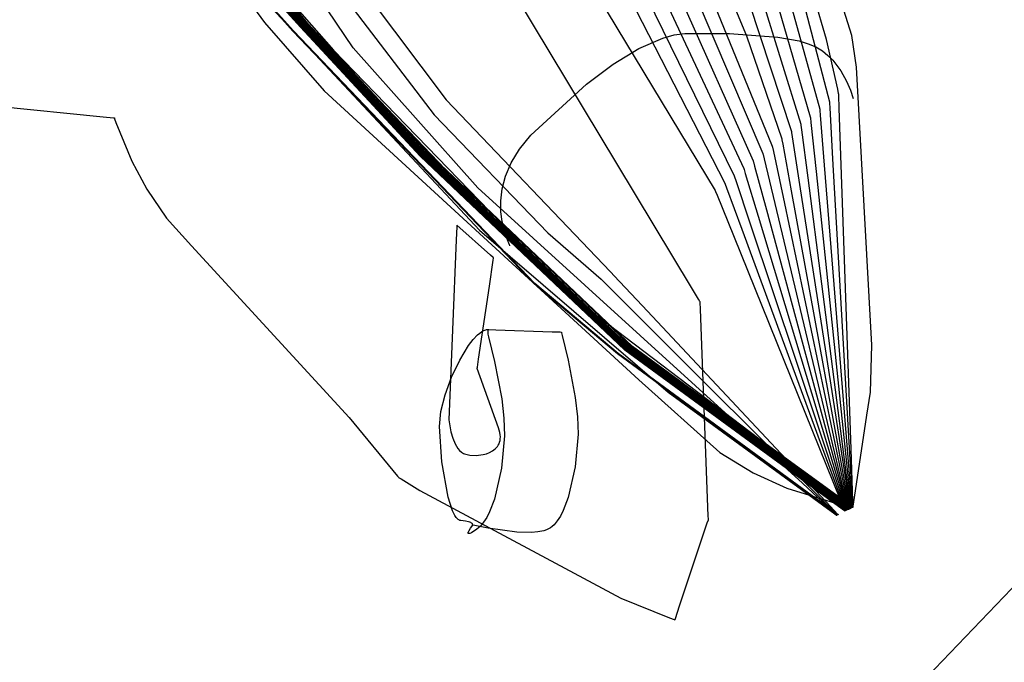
# Model space of a CAD drawing. Extents: x -3.57 to 3.57, y -2.08 to 2.06.
# Tile 193 of 219: x 1.85 to 1.98, y 0.56 to 0.65. Entities that reach past the tile are written whole.
import ezdxf

# ---------------------------------------------------------------- set-up
doc = ezdxf.new("R2010")
doc.units = 0

msp = doc.modelspace()

# ---------------------------------------------------------------- linework, layer by layer
at = {"layer": 'Layer 1', "color": 7, "linetype": 'CONTINUOUS'}
for p, q in [((1.290757, -0.150124), (2.155143, 0.751335)), ((1.930538, 0.633848), (1.862002, 0.74775)), ((1.891265, 0.717806), (1.944272, 0.630091)), ((1.936681, 0.680558), (1.948654, 0.651662)), ((1.959774, 0.651149), (1.95159, 0.679611)), ((1.935018, 0.678459), (1.952232, 0.636276)), ((1.933351, 0.676358), (1.950906, 0.635244)), ((1.893727, 0.65), (1.877112, 0.674785)), ((1.931688, 0.674255), (1.949579, 0.634213)), ((1.930022, 0.672154), (1.948252, 0.633181)), ((1.928357, 0.670055), (1.946925, 0.632154)), ((1.887365, 0.668587), (1.906708, 0.642738)), ((1.926691, 0.667953), (1.945598, 0.631122)), ((1.887428, 0.653405), (1.876103, 0.6673)), ((1.885612, 0.666173), (1.905042, 0.640637)), ((1.878462, 0.663957), (1.890995, 0.649666)), ((1.874923, 0.662486), (1.88136, 0.653539)), ((1.886374, 0.652881), (1.880125, 0.659832)), ((1.886463, 0.652924), (1.880216, 0.65987)), ((1.88655, 0.652967), (1.880305, 0.659908)), ((1.886638, 0.653011), (1.880393, 0.659947)), ((1.886727, 0.653054), (1.880484, 0.659985)), ((1.886813, 0.6531), (1.880573, 0.660027)), ((1.886901, 0.653143), (1.880661, 0.660065)), ((1.886991, 0.653188), (1.880753, 0.660103)), ((1.887077, 0.653231), (1.880841, 0.660141)), ((1.887164, 0.653275), (1.880929, 0.66018)), ((1.887252, 0.653318), (1.881017, 0.660218)), ((1.887341, 0.653361), (1.881109, 0.660256)), ((1.955459, 0.6606), (1.960193, 0.642461)), ((1.885321, 0.652353), (1.879055, 0.659366)), ((1.885412, 0.652397), (1.879147, 0.659404)), ((1.879334, 0.658856), (1.911394, 0.62454)), ((1.953987, 0.659114), (1.958866, 0.641429)), ((1.96332, 0.651721), (1.961133, 0.658807)), ((1.950488, 0.65778), (1.956213, 0.639366)), ((1.952515, 0.657628), (1.957539, 0.640398)), ((1.949006, 0.656253), (1.95489, 0.638335)), ((1.88136, 0.653539), (1.889713, 0.644015)), ((1.903115, 0.63489), (1.886374, 0.652881)), ((1.903204, 0.634933), (1.886463, 0.652924)), ((1.903291, 0.634977), (1.88655, 0.652967)), ((1.903381, 0.63502), (1.886638, 0.653011)), ((1.903467, 0.635063), (1.886727, 0.653054)), ((1.903554, 0.635109), (1.886813, 0.6531)), ((1.903643, 0.635152), (1.886901, 0.653143)), ((1.903731, 0.635197), (1.886991, 0.653188)), ((1.903818, 0.635241), (1.887077, 0.653231)), ((1.903905, 0.635284), (1.887164, 0.653275)), ((1.920948, 0.618053), (1.887252, 0.653318)), ((1.90408, 0.635372), (1.887341, 0.653361)), ((1.904169, 0.635415), (1.887428, 0.653405)), ((1.919019, 0.617089), (1.885321, 0.652353)), ((1.919106, 0.617132), (1.885412, 0.652397)), ((1.933629, 0.649912), (1.936976, 0.651368)), ((1.936976, 0.651368), (1.938543, 0.651799)), ((1.938543, 0.651799), (1.94003, 0.652017)), ((1.94003, 0.652017), (1.946283, 0.651989)), ((1.946283, 0.651989), (1.953015, 0.65151)), ((1.948654, 0.651662), (1.953559, 0.637303)), ((1.953015, 0.65151), (1.95597, 0.650961)), ((1.963993, 0.647298), (1.96332, 0.651721)), ((1.911142, 0.630462), (1.893727, 0.65)), ((1.930049, 0.647739), (1.933629, 0.649912)), ((1.95597, 0.650961), (1.957239, 0.650583)), ((1.957239, 0.650583), (1.958329, 0.650126)), ((1.958329, 0.650126), (1.959217, 0.649582)), ((1.961358, 0.644259), (1.959774, 0.651149)), ((1.890995, 0.649666), (1.924433, 0.615151)), ((1.959217, 0.649582), (1.959984, 0.648955)), ((1.959984, 0.648955), (1.960664, 0.648265)), ((1.926296, 0.644941), (1.930049, 0.647739)), ((1.960664, 0.648265), (1.961778, 0.64679)), ((1.966101, 0.608512), (1.963993, 0.647298)), ((1.961778, 0.64679), (1.962591, 0.645339)), ((1.918532, 0.637832), (1.926296, 0.644941)), ((1.962591, 0.645339), (1.963131, 0.64409)), ((1.820253, 0.644251), (1.858866, 0.640388)), ((1.889713, 0.644015), (1.933616, 0.603668)), ((1.96149, 0.643632), (1.961358, 0.644259)), ((1.961516, 0.643504), (1.96149, 0.643632)), ((1.961519, 0.643492), (1.961516, 0.643504)), ((1.961519, 0.643489), (1.961519, 0.643492)), ((1.96152, 0.643488), (1.961519, 0.643489)), ((1.96152, 0.64348), (1.96152, 0.643488)), ((1.96152, 0.643488), (1.96152, 0.643488)), ((1.96152, 0.643488), (1.96152, 0.643488)), ((1.96152, 0.643488), (1.96152, 0.643488)), ((1.96152, 0.643488), (1.96152, 0.643488)), ((1.96152, 0.643488), (1.96152, 0.643488)), ((1.96152, 0.643488), (1.96152, 0.643488)), ((1.96152, 0.643488), (1.96152, 0.643488)), ((1.961524, 0.643362), (1.96152, 0.64348)), ((1.961586, 0.641578), (1.961524, 0.643362)), ((1.963131, 0.64409), (1.963516, 0.642921)), ((1.906708, 0.642738), (1.929677, 0.618752)), ((1.960193, 0.642461), (1.960193, 0.642461)), ((1.960193, 0.642461), (1.960193, 0.642461)), ((1.960193, 0.642461), (1.960193, 0.642461)), ((1.960193, 0.642461), (1.960193, 0.64246)), ((1.960193, 0.64246), (1.960193, 0.64246)), ((1.960193, 0.64246), (1.960193, 0.642456)), ((1.960193, 0.642456), (1.960194, 0.642443)), ((1.960194, 0.642443), (1.960202, 0.642304)), ((1.960202, 0.642304), (1.96024, 0.641632)), ((1.858866, 0.640388), (1.860314, 0.640243)), ((1.905042, 0.640637), (1.92093, 0.624199)), ((1.957539, 0.640398), (1.957539, 0.640398)), ((1.957539, 0.640398), (1.957539, 0.640398)), ((1.957539, 0.640398), (1.957539, 0.640398)), ((1.957539, 0.640398), (1.957539, 0.640397)), ((1.957539, 0.640397), (1.957539, 0.640397)), ((1.957539, 0.640397), (1.95754, 0.640393)), ((1.95754, 0.640393), (1.957541, 0.640381)), ((1.957541, 0.640381), (1.957555, 0.640247)), ((1.958866, 0.641429), (1.958866, 0.641429)), ((1.958866, 0.641429), (1.958866, 0.641429)), ((1.958866, 0.641429), (1.958866, 0.641429)), ((1.958866, 0.641429), (1.958866, 0.641429)), ((1.958866, 0.641429), (1.958866, 0.641428)), ((1.958866, 0.641428), (1.958866, 0.641425)), ((1.958866, 0.641425), (1.958868, 0.641412)), ((1.958868, 0.641412), (1.958878, 0.641276)), ((1.958878, 0.641276), (1.958932, 0.640615)), ((1.958932, 0.640615), (1.959494, 0.633633)), ((1.96024, 0.641632), (1.960647, 0.634526)), ((1.963236, 0.593978), (1.961586, 0.641578)), ((1.860314, 0.640243), (1.860411, 0.640233)), ((1.860411, 0.640233), (1.860417, 0.640232)), ((1.860417, 0.640232), (1.860417, 0.640232)), ((1.860417, 0.640232), (1.860417, 0.640232)), ((1.860417, 0.640232), (1.860417, 0.640232)), ((1.860417, 0.640232), (1.860417, 0.640232)), ((1.860417, 0.640232), (1.860417, 0.640232)), ((1.860417, 0.640232), (1.860417, 0.640232)), ((1.860417, 0.640232), (1.860417, 0.640232)), ((1.860417, 0.640232), (1.860418, 0.640231)), ((1.860418, 0.640231), (1.860418, 0.640229)), ((1.860418, 0.640229), (1.860422, 0.640218)), ((1.860422, 0.640218), (1.860457, 0.640105)), ((1.860457, 0.640105), (1.860636, 0.639562)), ((1.860636, 0.639562), (1.862868, 0.634173)), ((1.956213, 0.639366), (1.956213, 0.639366)), ((1.956213, 0.639366), (1.956213, 0.639366)), ((1.956213, 0.639366), (1.956213, 0.639366)), ((1.956213, 0.639366), (1.956213, 0.639366)), ((1.956213, 0.639366), (1.956213, 0.639365)), ((1.956213, 0.639365), (1.956213, 0.639362)), ((1.956213, 0.639362), (1.956215, 0.63935)), ((1.956215, 0.63935), (1.956232, 0.639218)), ((1.956232, 0.639218), (1.956314, 0.638581)), ((1.957555, 0.640247), (1.957623, 0.639598)), ((1.957623, 0.639598), (1.95834, 0.63274)), ((1.916941, 0.635879), (1.918532, 0.637832)), ((1.95489, 0.638335), (1.95489, 0.638335)), ((1.95489, 0.638335), (1.95489, 0.638335)), ((1.95489, 0.638335), (1.95489, 0.638335)), ((1.95489, 0.638335), (1.95489, 0.638334)), ((1.95489, 0.638334), (1.95489, 0.638334)), ((1.95489, 0.638334), (1.95489, 0.638331)), ((1.95489, 0.638331), (1.954892, 0.638318)), ((1.954892, 0.638318), (1.954912, 0.638189)), ((1.954912, 0.638189), (1.95501, 0.637564)), ((1.95501, 0.637564), (1.956038, 0.630953)), ((1.956314, 0.638581), (1.957187, 0.631846)), ((1.952232, 0.636276), (1.952232, 0.636276)), ((1.952232, 0.636276), (1.952232, 0.636276)), ((1.952232, 0.636276), (1.952232, 0.636276)), ((1.952232, 0.636276), (1.952232, 0.636275)), ((1.952232, 0.636275), (1.952232, 0.636275)), ((1.952232, 0.636275), (1.952233, 0.636272)), ((1.952233, 0.636272), (1.952236, 0.63626)), ((1.952236, 0.63626), (1.952262, 0.636136)), ((1.953559, 0.637303), (1.953559, 0.637303)), ((1.953559, 0.637303), (1.953559, 0.637303)), ((1.953559, 0.637303), (1.953559, 0.637303)), ((1.953559, 0.637303), (1.953559, 0.637303)), ((1.953559, 0.637303), (1.953559, 0.637302)), ((1.953559, 0.637302), (1.95356, 0.637299)), ((1.95356, 0.637299), (1.953562, 0.637287)), ((1.953562, 0.637287), (1.953585, 0.637161)), ((1.953585, 0.637161), (1.953697, 0.636547)), ((1.953697, 0.636547), (1.954881, 0.630061)), ((1.931674, 0.607811), (1.903115, 0.63489)), ((1.931762, 0.607855), (1.903204, 0.634933)), ((1.931849, 0.607901), (1.903291, 0.634977)), ((1.931938, 0.607944), (1.903381, 0.63502)), ((1.932022, 0.607988), (1.903467, 0.635063)), ((1.932112, 0.608031), (1.903554, 0.635109)), ((1.932203, 0.608074), (1.903643, 0.635152)), ((1.932287, 0.608117), (1.903731, 0.635197)), ((1.932376, 0.608165), (1.903818, 0.635241)), ((1.932463, 0.608205), (1.903905, 0.635284)), ((1.932637, 0.608295), (1.90408, 0.635372)), ((1.932727, 0.608335), (1.904169, 0.635415)), ((1.915783, 0.633959), (1.916941, 0.635879)), ((1.950906, 0.635244), (1.950906, 0.635244)), ((1.950906, 0.635244), (1.950906, 0.635244)), ((1.950906, 0.635244), (1.950906, 0.635244)), ((1.950906, 0.635244), (1.950906, 0.635244)), ((1.950906, 0.635244), (1.950906, 0.635243)), ((1.950906, 0.635243), (1.950906, 0.63524)), ((1.950906, 0.63524), (1.950909, 0.635229)), ((1.950909, 0.635229), (1.950938, 0.635107)), ((1.950938, 0.635107), (1.95108, 0.634516)), ((1.952262, 0.636136), (1.952389, 0.635533)), ((1.952389, 0.635533), (1.953728, 0.629171)), ((1.862868, 0.634173), (1.864947, 0.630302)), ((1.915001, 0.632099), (1.915783, 0.633959)), ((1.940942, 0.616557), (1.930538, 0.633848)), ((1.949579, 0.634213), (1.949579, 0.634213)), ((1.949579, 0.634213), (1.949579, 0.634213)), ((1.949579, 0.634213), (1.949579, 0.634213)), ((1.949579, 0.634213), (1.949579, 0.634212)), ((1.949579, 0.634212), (1.949579, 0.634212)), ((1.949579, 0.634212), (1.94958, 0.634209)), ((1.94958, 0.634209), (1.949583, 0.634198)), ((1.949583, 0.634198), (1.949615, 0.634078)), ((1.949615, 0.634078), (1.949771, 0.633499)), ((1.949771, 0.633499), (1.951422, 0.627385)), ((1.95108, 0.634516), (1.952575, 0.628278)), ((1.959494, 0.633633), (1.963194, 0.587663)), ((1.960647, 0.634526), (1.963322, 0.58774)), ((1.914541, 0.630325), (1.915001, 0.632099)), ((1.946925, 0.632154), (1.946925, 0.632154)), ((1.946925, 0.632154), (1.946925, 0.632154)), ((1.946925, 0.632154), (1.946925, 0.632153)), ((1.946925, 0.632153), (1.946925, 0.632153)), ((1.946925, 0.632153), (1.946925, 0.632153)), ((1.946925, 0.632153), (1.946926, 0.63215)), ((1.946926, 0.63215), (1.94693, 0.632139)), ((1.94693, 0.632139), (1.946968, 0.632025)), ((1.948252, 0.633181), (1.948252, 0.633181)), ((1.948252, 0.633181), (1.948252, 0.633181)), ((1.948252, 0.633181), (1.948252, 0.633181)), ((1.948252, 0.633181), (1.948252, 0.633181)), ((1.948252, 0.633181), (1.948252, 0.63318)), ((1.948252, 0.63318), (1.948253, 0.633177)), ((1.948253, 0.633177), (1.948256, 0.633166)), ((1.948256, 0.633166), (1.948292, 0.633049)), ((1.948292, 0.633049), (1.948463, 0.632482)), ((1.948463, 0.632482), (1.950269, 0.626492)), ((1.95834, 0.63274), (1.963062, 0.587587)), ((1.945598, 0.631122), (1.945598, 0.631122)), ((1.945598, 0.631122), (1.945598, 0.631122)), ((1.945598, 0.631122), (1.945598, 0.631122)), ((1.945598, 0.631122), (1.945598, 0.631122)), ((1.945598, 0.631122), (1.945599, 0.631121)), ((1.945599, 0.631121), (1.9456, 0.631119)), ((1.9456, 0.631119), (1.945604, 0.631108)), ((1.945604, 0.631108), (1.945645, 0.630996)), ((1.945645, 0.630996), (1.945845, 0.630452)), ((1.946968, 0.632025), (1.947154, 0.631469)), ((1.947154, 0.631469), (1.949116, 0.625602)), ((1.956038, 0.630953), (1.962807, 0.587431)), ((1.957187, 0.631846), (1.962935, 0.587507)), ((1.864947, 0.630302), (1.867711, 0.626221)), ((1.95644, 0.589243), (1.911142, 0.630462)), ((1.914345, 0.628664), (1.914541, 0.630325)), ((1.944272, 0.630091), (1.944272, 0.630091)), ((1.944272, 0.630091), (1.944272, 0.630091)), ((1.944272, 0.630091), (1.944272, 0.630091)), ((1.944272, 0.630091), (1.944272, 0.63009)), ((1.944272, 0.63009), (1.944272, 0.63009)), ((1.944272, 0.63009), (1.944273, 0.630087)), ((1.944273, 0.630087), (1.944277, 0.630077)), ((1.944277, 0.630077), (1.944322, 0.629967)), ((1.944322, 0.629967), (1.944537, 0.629435)), ((1.944537, 0.629435), (1.946809, 0.623816)), ((1.945845, 0.630452), (1.947963, 0.624709)), ((1.954881, 0.630061), (1.962675, 0.587355)), ((1.914356, 0.627141), (1.914345, 0.628664)), ((1.952575, 0.628278), (1.96242, 0.587203)), ((1.953728, 0.629171), (1.962548, 0.587279)), ((1.914519, 0.625783), (1.914356, 0.627141)), ((1.951422, 0.627385), (1.962292, 0.587127)), ((1.867711, 0.626221), (1.871188, 0.622361)), ((1.908211, 0.625206), (1.908203, 0.625039)), ((1.908212, 0.62524), (1.908211, 0.625206)), ((1.908213, 0.625243), (1.908212, 0.62524)), ((1.908213, 0.625244), (1.908213, 0.625244)), ((1.908213, 0.625244), (1.908213, 0.625244)), ((1.908213, 0.625244), (1.908213, 0.625244)), ((1.908213, 0.625244), (1.908213, 0.625244)), ((1.908213, 0.625244), (1.908213, 0.625244)), ((1.908213, 0.625244), (1.908213, 0.625243)), ((1.912902, 0.621077), (1.908213, 0.625244)), ((1.915072, 0.623669), (1.914519, 0.625783)), ((1.949116, 0.625602), (1.962033, 0.586971)), ((1.950269, 0.626492), (1.962161, 0.587051)), ((1.908203, 0.625039), (1.908118, 0.623211)), ((1.911394, 0.62454), (1.937697, 0.601962)), ((1.92093, 0.624199), (1.92835, 0.61772)), ((1.946809, 0.623816), (1.961774, 0.586819)), ((1.947963, 0.624709), (1.961905, 0.586895)), ((1.908118, 0.623211), (1.907117, 0.598089)), ((1.915553, 0.622531), (1.915072, 0.623669)), ((1.915609, 0.622424), (1.915553, 0.622531)), ((1.871188, 0.622361), (1.893175, 0.598424)), ((1.913293, 0.620729), (1.912902, 0.621077)), ((1.915623, 0.622399), (1.915609, 0.622424)), ((1.915626, 0.622394), (1.915623, 0.622399)), ((1.915626, 0.622394), (1.915626, 0.622394)), ((1.915626, 0.622394), (1.915626, 0.622394)), ((1.915626, 0.622394), (1.915626, 0.622394)), ((1.915626, 0.622394), (1.915626, 0.622394)), ((1.915626, 0.622394), (1.915626, 0.622394)), ((1.915626, 0.622394), (1.915626, 0.622394)), ((1.915626, 0.622394), (1.915626, 0.622394)), ((1.912756, 0.616724), (1.913295, 0.620362)), ((1.913332, 0.620695), (1.913293, 0.620729)), ((1.913295, 0.620362), (1.913338, 0.620657)), ((1.91334, 0.620687), (1.913332, 0.620695)), ((1.913338, 0.620657), (1.913342, 0.620681)), ((1.913342, 0.620685), (1.91334, 0.620687)), ((1.913342, 0.620681), (1.913343, 0.620685)), ((1.913343, 0.620685), (1.913342, 0.620685)), ((1.913342, 0.620685), (1.913342, 0.620685)), ((1.913343, 0.620685), (1.913343, 0.620685)), ((1.913343, 0.620685), (1.913343, 0.620685)), ((1.913343, 0.620685), (1.913343, 0.620685)), ((1.913343, 0.620685), (1.913343, 0.620685)), ((1.913343, 0.620685), (1.913343, 0.620685)), ((1.913343, 0.620685), (1.913343, 0.620685)), ((1.913343, 0.620685), (1.913343, 0.620685)), ((1.913343, 0.620685), (1.913343, 0.620685)), ((1.913343, 0.620685), (1.913343, 0.620685)), ((1.929677, 0.618752), (1.929677, 0.618752)), ((1.929677, 0.618752), (1.929677, 0.618752)), ((1.929677, 0.618752), (1.929677, 0.618752)), ((1.929677, 0.618752), (1.929677, 0.618752)), ((1.929677, 0.618752), (1.929678, 0.618751)), ((1.929678, 0.618751), (1.92968, 0.618749)), ((1.92968, 0.618749), (1.929687, 0.618742)), ((1.929687, 0.618742), (1.929765, 0.618658)), ((1.929765, 0.618658), (1.930142, 0.618256)), ((1.93062, 0.607284), (1.919019, 0.617089)), ((1.930707, 0.607327), (1.919106, 0.617132)), ((1.93255, 0.608248), (1.920948, 0.618053)), ((1.92835, 0.61772), (1.92835, 0.61772)), ((1.92835, 0.61772), (1.92835, 0.61772)), ((1.92835, 0.61772), (1.92835, 0.61772)), ((1.92835, 0.61772), (1.928351, 0.61772)), ((1.928351, 0.61772), (1.928351, 0.61772)), ((1.928351, 0.61772), (1.928353, 0.617718)), ((1.928353, 0.617718), (1.928361, 0.61771)), ((1.928361, 0.61771), (1.928441, 0.61763)), ((1.928441, 0.61763), (1.928833, 0.617238)), ((1.928833, 0.617238), (1.932973, 0.613107)), ((1.930142, 0.618256), (1.934126, 0.614)), ((1.911251, 0.606562), (1.912756, 0.616724)), ((1.941926, 0.614921), (1.940942, 0.616557)), ((1.924433, 0.615151), (1.950374, 0.595487)), ((1.942128, 0.614585), (1.941926, 0.614921)), ((1.942147, 0.614553), (1.942128, 0.614585)), ((1.942152, 0.614546), (1.942147, 0.614553)), ((1.942153, 0.614544), (1.942152, 0.614546)), ((1.942153, 0.614543), (1.942153, 0.614544)), ((1.942154, 0.614543), (1.942153, 0.614543)), ((1.942154, 0.614539), (1.942154, 0.614543)), ((1.942154, 0.614543), (1.942154, 0.614543)), ((1.942154, 0.614543), (1.942154, 0.614543)), ((1.942154, 0.614543), (1.942154, 0.614543)), ((1.942154, 0.614543), (1.942154, 0.614543)), ((1.942156, 0.614476), (1.942154, 0.614539)), ((1.942192, 0.613535), (1.942156, 0.614476)), ((1.932973, 0.613107), (1.960229, 0.585903)), ((1.934126, 0.614), (1.960361, 0.585979)), ((1.943156, 0.588438), (1.942192, 0.613535)), ((1.911101, 0.609943), (1.9114, 0.610204)), ((1.9114, 0.610204), (1.911691, 0.610414)), ((1.911691, 0.610414), (1.911972, 0.61057)), ((1.911972, 0.61057), (1.912108, 0.610627)), ((1.912108, 0.610627), (1.912241, 0.610668)), ((1.912241, 0.610668), (1.91237, 0.610695)), ((1.91237, 0.610695), (1.91246, 0.610704)), ((1.91246, 0.610704), (1.912547, 0.610705)), ((1.912547, 0.610705), (1.912547, 0.610705)), ((1.912547, 0.610705), (1.912547, 0.610705)), ((1.912547, 0.610705), (1.912547, 0.610705)), ((1.912547, 0.610705), (1.912547, 0.610705)), ((1.912547, 0.610705), (1.912547, 0.610705)), ((1.912547, 0.610705), (1.912548, 0.610705)), ((1.912548, 0.610705), (1.91255, 0.610705)), ((1.91255, 0.610705), (1.912569, 0.610704)), ((1.912569, 0.610704), (1.912663, 0.610701)), ((1.912663, 0.610701), (1.913674, 0.610665)), ((1.913674, 0.610665), (1.921527, 0.610391)), ((1.921527, 0.610391), (1.922629, 0.610353)), ((1.922629, 0.610353), (1.922802, 0.610346)), ((1.922802, 0.610346), (1.922803, 0.610346)), ((1.922803, 0.610346), (1.922803, 0.610346)), ((1.922803, 0.610346), (1.922803, 0.610346)), ((1.922803, 0.610346), (1.922803, 0.610346)), ((1.922803, 0.610346), (1.922803, 0.610346)), ((1.922803, 0.610346), (1.922803, 0.610346)), ((1.922803, 0.610346), (1.922803, 0.610346)), ((1.922803, 0.610346), (1.922803, 0.610346)), ((1.922803, 0.610346), (1.922803, 0.610346)), ((1.922803, 0.610346), (1.922803, 0.610346)), ((1.922803, 0.610346), (1.922803, 0.610346)), ((1.922803, 0.610346), (1.922804, 0.610344)), ((1.922804, 0.610344), (1.922809, 0.610327)), ((1.922809, 0.610327), (1.922832, 0.610241)), ((1.922832, 0.610241), (1.922927, 0.60988)), ((1.909855, 0.608455), (1.910485, 0.609281)), ((1.910485, 0.609281), (1.911101, 0.609943)), ((1.922927, 0.60988), (1.923757, 0.606437)), ((1.908611, 0.606423), (1.909855, 0.608455)), ((1.957777, 0.587501), (1.930707, 0.607327)), ((1.958738, 0.587982), (1.931674, 0.607811)), ((1.958829, 0.588025), (1.931762, 0.607855)), ((1.958915, 0.588069), (1.931849, 0.607901)), ((1.959002, 0.588116), (1.931938, 0.607944)), ((1.959092, 0.588159), (1.932022, 0.607988)), ((1.959179, 0.588202), (1.932112, 0.608031)), ((1.959266, 0.588245), (1.932203, 0.608074)), ((1.959353, 0.588289), (1.932287, 0.608117)), ((1.959443, 0.588333), (1.932376, 0.608165)), ((1.959529, 0.588376), (1.932463, 0.608205)), ((1.959616, 0.588422), (1.93255, 0.608248)), ((1.959706, 0.588466), (1.932637, 0.608295)), ((1.959793, 0.588509), (1.932727, 0.608335)), ((1.965953, 0.601949), (1.966101, 0.608512)), ((1.907478, 0.604065), (1.908611, 0.606423)), ((1.911082, 0.60542), (1.911251, 0.606562)), ((1.923757, 0.606437), (1.924747, 0.601212)), ((1.957687, 0.587458), (1.93062, 0.607284)), ((1.911063, 0.605294), (1.911067, 0.605315)), ((1.911063, 0.605292), (1.911063, 0.605294)), ((1.911063, 0.605291), (1.911063, 0.605292)), ((1.911063, 0.605292), (1.911063, 0.605292)), ((1.911064, 0.605289), (1.911063, 0.605291)), ((1.911063, 0.605291), (1.911063, 0.605291)), ((1.911063, 0.605291), (1.911063, 0.605291)), ((1.911063, 0.605291), (1.911063, 0.605291)), ((1.911063, 0.605291), (1.911063, 0.605291)), ((1.911063, 0.605291), (1.911063, 0.605291)), ((1.911063, 0.605291), (1.911063, 0.605291)), ((1.911063, 0.605291), (1.911063, 0.605291)), ((1.911063, 0.605291), (1.911063, 0.605291)), ((1.911063, 0.605291), (1.911063, 0.605291)), ((1.911063, 0.605291), (1.911063, 0.605291)), ((1.91107, 0.605268), (1.911064, 0.605289)), ((1.911067, 0.605315), (1.911082, 0.60542)), ((1.914042, 0.596985), (1.91107, 0.605268)), ((1.906563, 0.601598), (1.907478, 0.604065)), ((1.933616, 0.603668), (1.944925, 0.593543)), ((1.937697, 0.601962), (1.960964, 0.584966)), ((1.965424, 0.598755), (1.965953, 0.601949)), ((1.905976, 0.59924), (1.906563, 0.601598)), ((1.924747, 0.601212), (1.92507, 0.598519)), ((1.905806, 0.597154), (1.905976, 0.59924)), ((1.893175, 0.598424), (1.899942, 0.590236)), ((1.907117, 0.598089), (1.90739, 0.596401)), ((1.92507, 0.598519), (1.925156, 0.596085)), ((1.963691, 0.587259), (1.965424, 0.598755)), ((1.90613, 0.59223), (1.905806, 0.597154)), ((1.90739, 0.596401), (1.907633, 0.595551)), ((1.914229, 0.596321), (1.914042, 0.596985)), ((1.907633, 0.595551), (1.907955, 0.594763)), ((1.914097, 0.594756), (1.914181, 0.594975)), ((1.914181, 0.594975), (1.914243, 0.59521)), ((1.914275, 0.596017), (1.914229, 0.596321)), ((1.914243, 0.59521), (1.91428, 0.595462)), ((1.914291, 0.595731), (1.914275, 0.596017)), ((1.91428, 0.595462), (1.914291, 0.595731)), ((1.925156, 0.596085), (1.924726, 0.59154)), ((1.950374, 0.595487), (1.961756, 0.587186)), ((1.907955, 0.594763), (1.908147, 0.594409)), ((1.908147, 0.594409), (1.908362, 0.59409)), ((1.908362, 0.59409), (1.908599, 0.593812)), ((1.908599, 0.593812), (1.90886, 0.593581)), ((1.90886, 0.593581), (1.909, 0.593486)), ((1.912782, 0.59354), (1.913195, 0.59376)), ((1.913195, 0.59376), (1.91356, 0.594034)), ((1.91356, 0.594034), (1.91372, 0.594192)), ((1.91372, 0.594192), (1.913865, 0.594365)), ((1.913865, 0.594365), (1.91399, 0.594552)), ((1.91399, 0.594552), (1.914097, 0.594756)), ((1.963487, 0.586749), (1.963236, 0.593978)), ((1.907017, 0.587287), (1.90613, 0.59223)), ((1.909, 0.593486), (1.909146, 0.593405)), ((1.909146, 0.593405), (1.909299, 0.593339)), ((1.909299, 0.593339), (1.909634, 0.593241)), ((1.909634, 0.593241), (1.910023, 0.593173)), ((1.910023, 0.593173), (1.910912, 0.593135)), ((1.910912, 0.593135), (1.911866, 0.593249)), ((1.911866, 0.593249), (1.912335, 0.593371)), ((1.912335, 0.593371), (1.912782, 0.59354)), ((1.944925, 0.593543), (1.94957, 0.590677)), ((1.924726, 0.59154), (1.923742, 0.587244)), ((1.899942, 0.590236), (1.900103, 0.590037)), ((1.900103, 0.590037), (1.900114, 0.590024)), ((1.900114, 0.590024), (1.900114, 0.590024)), ((1.900114, 0.590024), (1.900114, 0.590024)), ((1.900114, 0.590024), (1.900114, 0.590024)), ((1.900114, 0.590024), (1.900114, 0.590024)), ((1.900114, 0.590024), (1.900114, 0.590024)), ((1.900114, 0.590024), (1.900114, 0.590024)), ((1.900114, 0.590024), (1.900115, 0.590023)), ((1.900115, 0.590023), (1.900116, 0.590023)), ((1.900116, 0.590023), (1.900121, 0.59002)), ((1.900121, 0.59002), (1.900172, 0.589988)), ((1.900172, 0.589988), (1.900421, 0.589836)), ((1.900421, 0.589836), (1.903059, 0.588224)), ((1.94957, 0.590677), (1.954248, 0.588573)), ((1.903059, 0.588224), (1.931099, 0.573194)), ((1.943302, 0.584629), (1.943156, 0.588438)), ((1.954248, 0.588573), (1.961658, 0.586291)), ((1.960735, 0.585235), (1.95644, 0.589243)), ((1.962267, 0.585738), (1.959002, 0.588116)), ((1.962358, 0.585782), (1.959092, 0.588159)), ((1.962444, 0.585825), (1.959179, 0.588202)), ((1.962531, 0.585868), (1.959266, 0.588245)), ((1.962617, 0.585911), (1.959353, 0.588289)), ((1.962708, 0.585955), (1.959443, 0.588333)), ((1.962795, 0.585998), (1.959529, 0.588376)), ((1.962881, 0.586045), (1.959616, 0.588422)), ((1.962972, 0.586089), (1.959706, 0.588466)), ((1.963058, 0.586132), (1.959793, 0.588509)), ((1.907617, 0.585415), (1.907017, 0.587287)), ((1.923742, 0.587244), (1.923051, 0.58544)), ((1.960952, 0.585081), (1.957687, 0.587458)), ((1.961043, 0.585124), (1.957777, 0.587501)), ((1.962003, 0.585604), (1.958738, 0.587982)), ((1.962094, 0.585648), (1.958829, 0.588025)), ((1.96218, 0.585691), (1.958915, 0.588069)), ((1.961756, 0.587186), (1.963076, 0.586226)), ((1.961774, 0.586819), (1.962334, 0.585433)), ((1.961905, 0.586895), (1.962428, 0.585478)), ((1.962033, 0.586971), (1.962517, 0.585524)), ((1.962161, 0.587051), (1.962606, 0.585573)), ((1.962292, 0.587127), (1.9627, 0.585619)), ((1.96242, 0.587203), (1.962789, 0.585664)), ((1.962548, 0.587279), (1.962878, 0.58571)), ((1.962675, 0.587355), (1.962968, 0.585755)), ((1.962807, 0.587431), (1.963061, 0.5858)), ((1.962935, 0.587507), (1.96315, 0.585846)), ((1.963062, 0.587587), (1.963239, 0.585895)), ((1.963194, 0.587663), (1.963333, 0.585941)), ((1.963322, 0.58774), (1.963422, 0.585986)), ((1.96351, 0.586064), (1.963487, 0.586749)), ((1.963533, 0.586041), (1.963691, 0.587259)), ((1.907947, 0.584735), (1.907617, 0.585415)), ((1.923051, 0.58544), (1.922658, 0.584668)), ((1.960229, 0.585903), (1.961251, 0.584883)), ((1.960361, 0.585979), (1.961344, 0.584929)), ((1.961658, 0.586291), (1.963366, 0.585932)), ((1.962305, 0.585385), (1.962003, 0.585604)), ((1.962395, 0.585428), (1.962094, 0.585648)), ((1.962482, 0.585472), (1.96218, 0.585691)), ((1.962568, 0.585519), (1.962267, 0.585738)), ((1.962366, 0.58534), (1.962305, 0.585385)), ((1.962334, 0.585433), (1.962372, 0.585341)), ((1.962659, 0.585562), (1.962358, 0.585782)), ((1.962372, 0.585336), (1.962366, 0.58534)), ((1.962372, 0.585341), (1.962374, 0.585335)), ((1.962374, 0.585335), (1.962372, 0.585336)), ((1.962374, 0.585335), (1.962374, 0.585335)), ((1.962374, 0.585335), (1.962374, 0.585335)), ((1.962374, 0.585335), (1.962374, 0.585335)), ((1.962374, 0.585335), (1.962374, 0.585335)), ((1.962374, 0.585335), (1.962374, 0.585335)), ((1.962374, 0.585335), (1.962374, 0.585335)), ((1.962374, 0.585335), (1.962374, 0.585335)), ((1.962374, 0.585335), (1.962374, 0.585335)), ((1.962457, 0.585384), (1.962395, 0.585428)), ((1.962428, 0.585478), (1.962462, 0.585384)), ((1.962745, 0.585606), (1.962444, 0.585825)), ((1.962463, 0.585379), (1.962457, 0.585384)), ((1.962462, 0.585384), (1.962464, 0.585378)), ((1.962464, 0.585378), (1.962463, 0.585379)), ((1.962464, 0.585378), (1.962465, 0.585378)), ((1.962465, 0.585378), (1.962464, 0.585378)), ((1.962464, 0.585378), (1.962464, 0.585378)), ((1.962465, 0.585378), (1.962465, 0.585378)), ((1.962465, 0.585378), (1.962465, 0.585378)), ((1.962465, 0.585378), (1.962465, 0.585378)), ((1.962465, 0.585378), (1.962465, 0.585378)), ((1.962465, 0.585378), (1.962465, 0.585378)), ((1.962543, 0.585427), (1.962482, 0.585472)), ((1.962517, 0.585524), (1.962549, 0.585428)), ((1.962832, 0.585649), (1.962531, 0.585868)), ((1.962549, 0.585423), (1.962543, 0.585427)), ((1.962549, 0.585428), (1.962551, 0.585422)), ((1.962551, 0.585422), (1.962549, 0.585423)), ((1.962551, 0.585422), (1.962551, 0.585421)), ((1.962551, 0.585421), (1.962551, 0.585422)), ((1.962551, 0.585421), (1.962551, 0.585421)), ((1.962551, 0.585421), (1.962551, 0.585421)), ((1.962551, 0.585421), (1.962551, 0.585421)), ((1.962551, 0.585421), (1.962551, 0.585421)), ((1.962551, 0.585421), (1.962551, 0.585421)), ((1.962551, 0.585421), (1.962551, 0.585421)), ((1.96263, 0.585474), (1.962568, 0.585519)), ((1.962606, 0.585573), (1.962636, 0.585475)), ((1.962919, 0.585692), (1.962617, 0.585911)), ((1.962636, 0.58547), (1.96263, 0.585474)), ((1.962636, 0.585475), (1.962638, 0.585469)), ((1.962637, 0.585469), (1.962636, 0.58547)), ((1.962638, 0.585469), (1.962637, 0.585469)), ((1.962638, 0.585469), (1.962638, 0.585469)), ((1.962638, 0.585469), (1.962638, 0.585469)), ((1.962638, 0.585469), (1.962638, 0.585469)), ((1.962638, 0.585469), (1.962638, 0.585469)), ((1.962638, 0.585469), (1.962638, 0.585469)), ((1.962638, 0.585469), (1.962638, 0.585469)), ((1.962638, 0.585469), (1.962638, 0.585469)), ((1.962721, 0.585517), (1.962659, 0.585562)), ((1.9627, 0.585619), (1.962727, 0.585519)), ((1.963009, 0.585736), (1.962708, 0.585955)), ((1.962726, 0.585513), (1.962721, 0.585517)), ((1.962728, 0.585512), (1.962726, 0.585513)), ((1.962727, 0.585519), (1.962728, 0.585512)), ((1.962728, 0.585512), (1.962728, 0.585512)), ((1.962728, 0.585512), (1.962728, 0.585512)), ((1.962728, 0.585512), (1.962728, 0.585512)), ((1.962728, 0.585512), (1.962728, 0.585512)), ((1.962728, 0.585512), (1.962728, 0.585512)), ((1.962728, 0.585512), (1.962728, 0.585512)), ((1.962728, 0.585512), (1.962728, 0.585512)), ((1.962728, 0.585512), (1.962728, 0.585512)), ((1.962807, 0.585561), (1.962745, 0.585606)), ((1.962789, 0.585664), (1.962813, 0.585562)), ((1.963096, 0.585779), (1.962795, 0.585998)), ((1.962813, 0.585557), (1.962807, 0.585561)), ((1.962813, 0.585562), (1.962815, 0.585556)), ((1.962814, 0.585555), (1.962813, 0.585557)), ((1.962815, 0.585555), (1.962814, 0.585555)), ((1.962815, 0.585556), (1.962815, 0.585555)), ((1.962815, 0.585555), (1.962815, 0.585555)), ((1.962815, 0.585555), (1.962815, 0.585555)), ((1.962815, 0.585555), (1.962815, 0.585555)), ((1.962815, 0.585555), (1.962815, 0.585555)), ((1.962815, 0.585555), (1.962815, 0.585555)), ((1.962815, 0.585555), (1.962815, 0.585555)), ((1.962894, 0.585604), (1.962832, 0.585649)), ((1.962878, 0.58571), (1.9629, 0.585605)), ((1.963183, 0.585826), (1.962881, 0.586045)), ((1.9629, 0.5856), (1.962894, 0.585604)), ((1.9629, 0.585605), (1.962901, 0.585599)), ((1.962901, 0.585599), (1.9629, 0.5856)), ((1.962901, 0.585599), (1.962902, 0.585598)), ((1.962902, 0.585598), (1.962901, 0.585599)), ((1.962901, 0.585599), (1.962901, 0.585599)), ((1.962902, 0.585598), (1.962902, 0.585598)), ((1.962902, 0.585598), (1.962902, 0.585598)), ((1.962902, 0.585598), (1.962902, 0.585598)), ((1.962902, 0.585598), (1.962902, 0.585598)), ((1.962902, 0.585598), (1.962902, 0.585598)), ((1.96298, 0.585647), (1.962919, 0.585692)), ((1.962968, 0.585755), (1.962987, 0.585649)), ((1.963273, 0.585869), (1.962972, 0.586089)), ((1.962986, 0.585643), (1.96298, 0.585647)), ((1.962988, 0.585642), (1.962986, 0.585643)), ((1.962987, 0.585649), (1.962988, 0.585642)), ((1.962988, 0.585642), (1.962988, 0.585642)), ((1.962988, 0.585642), (1.962988, 0.585642)), ((1.962988, 0.585642), (1.962988, 0.585642)), ((1.962988, 0.585642), (1.962988, 0.585642)), ((1.962988, 0.585642), (1.962988, 0.585642)), ((1.962988, 0.585642), (1.962988, 0.585642)), ((1.962988, 0.585642), (1.962988, 0.585642)), ((1.962988, 0.585642), (1.962988, 0.585642)), ((1.963071, 0.585691), (1.963009, 0.585736)), ((1.96336, 0.585913), (1.963058, 0.586132)), ((1.963061, 0.5858), (1.963078, 0.585692)), ((1.963077, 0.585686), (1.963071, 0.585691)), ((1.963076, 0.586226), (1.963414, 0.58598)), ((1.963078, 0.585685), (1.963077, 0.585686)), ((1.963078, 0.585692), (1.963079, 0.585685)), ((1.963079, 0.585685), (1.963078, 0.585685)), ((1.963079, 0.585685), (1.963079, 0.585685)), ((1.963079, 0.585685), (1.963079, 0.585685)), ((1.963079, 0.585685), (1.963079, 0.585685)), ((1.963079, 0.585685), (1.963079, 0.585685)), ((1.963079, 0.585685), (1.963079, 0.585685)), ((1.963079, 0.585685), (1.963079, 0.585685)), ((1.963079, 0.585685), (1.963079, 0.585685)), ((1.963158, 0.585734), (1.963096, 0.585779)), ((1.96315, 0.585846), (1.963164, 0.585736)), ((1.963163, 0.58573), (1.963158, 0.585734)), ((1.963165, 0.585729), (1.963163, 0.58573)), ((1.963164, 0.585736), (1.963165, 0.585729)), ((1.963165, 0.585729), (1.963165, 0.585728)), ((1.963165, 0.585728), (1.963165, 0.585729)), ((1.963165, 0.585728), (1.963165, 0.585728)), ((1.963165, 0.585728), (1.963165, 0.585728)), ((1.963165, 0.585728), (1.963165, 0.585728)), ((1.963165, 0.585728), (1.963165, 0.585728)), ((1.963165, 0.585728), (1.963165, 0.585728)), ((1.963165, 0.585728), (1.963165, 0.585728)), ((1.963244, 0.585781), (1.963183, 0.585826)), ((1.963239, 0.585895), (1.963251, 0.585783)), ((1.96325, 0.585777), (1.963244, 0.585781)), ((1.963252, 0.585776), (1.96325, 0.585777)), ((1.963251, 0.585783), (1.963252, 0.585776)), ((1.963252, 0.585776), (1.963252, 0.585776)), ((1.963252, 0.585776), (1.963252, 0.585776)), ((1.963252, 0.585776), (1.963252, 0.585776)), ((1.963252, 0.585776), (1.963252, 0.585776)), ((1.963252, 0.585776), (1.963252, 0.585776)), ((1.963252, 0.585776), (1.963252, 0.585776)), ((1.963252, 0.585776), (1.963252, 0.585776)), ((1.963252, 0.585776), (1.963252, 0.585776)), ((1.963335, 0.585825), (1.963273, 0.585869)), ((1.963333, 0.585941), (1.963342, 0.585827)), ((1.963341, 0.58582), (1.963335, 0.585825)), ((1.963342, 0.585819), (1.963341, 0.58582)), ((1.963342, 0.585827), (1.963342, 0.585819)), ((1.963342, 0.585819), (1.963343, 0.585819)), ((1.963343, 0.585819), (1.963342, 0.585819)), ((1.963342, 0.585819), (1.963342, 0.585819)), ((1.963342, 0.585819), (1.963342, 0.585819)), ((1.963343, 0.585819), (1.963343, 0.585819)), ((1.963343, 0.585819), (1.963343, 0.585819)), ((1.963343, 0.585819), (1.963343, 0.585819)), ((1.963343, 0.585819), (1.963343, 0.585819)), ((1.963421, 0.585868), (1.96336, 0.585913)), ((1.963366, 0.585932), (1.963499, 0.585908)), ((1.963414, 0.58598), (1.963495, 0.585921)), ((1.963427, 0.585864), (1.963421, 0.585868)), ((1.963422, 0.585986), (1.963429, 0.58587)), ((1.963429, 0.585863), (1.963427, 0.585864)), ((1.963429, 0.58587), (1.963429, 0.585863)), ((1.963429, 0.585863), (1.963429, 0.585862)), ((1.963429, 0.585862), (1.963429, 0.585863)), ((1.963429, 0.585862), (1.963429, 0.585862)), ((1.963429, 0.585862), (1.963429, 0.585862)), ((1.963429, 0.585862), (1.963429, 0.585862)), ((1.963429, 0.585862), (1.963429, 0.585862)), ((1.963429, 0.585862), (1.963429, 0.585862)), ((1.963429, 0.585862), (1.963429, 0.585862)), ((1.963495, 0.585921), (1.963513, 0.585908)), ((1.963499, 0.585908), (1.963512, 0.585906)), ((1.963515, 0.585923), (1.96351, 0.586064)), ((1.963512, 0.585906), (1.963515, 0.585906)), ((1.963513, 0.585908), (1.963516, 0.585906)), ((1.963516, 0.58591), (1.963515, 0.585923)), ((1.963515, 0.585906), (1.963516, 0.585906)), ((1.963516, 0.585908), (1.963519, 0.585931)), ((1.963516, 0.585907), (1.963516, 0.58591)), ((1.963516, 0.585906), (1.963516, 0.585908)), ((1.963516, 0.585906), (1.963516, 0.585907)), ((1.963516, 0.585906), (1.963516, 0.585906)), ((1.963516, 0.585906), (1.963516, 0.585906)), ((1.963516, 0.585906), (1.963516, 0.585906)), ((1.963516, 0.585906), (1.963516, 0.585906)), ((1.963516, 0.585906), (1.963516, 0.585906)), ((1.963516, 0.585906), (1.963516, 0.585906)), ((1.963516, 0.585906), (1.963516, 0.585906)), ((1.963516, 0.585906), (1.963516, 0.585906)), ((1.963516, 0.585906), (1.963516, 0.585906)), ((1.963516, 0.585906), (1.963516, 0.585906)), ((1.963516, 0.585906), (1.963516, 0.585906)), ((1.963516, 0.585906), (1.963516, 0.585906)), ((1.963516, 0.585906), (1.963516, 0.585906)), ((1.963516, 0.585906), (1.963516, 0.585906)), ((1.963516, 0.585906), (1.963516, 0.585906)), ((1.963516, 0.585906), (1.963516, 0.585906)), ((1.963519, 0.585931), (1.963533, 0.586041)), ((1.908117, 0.584473), (1.907947, 0.584735)), ((1.908292, 0.584267), (1.908117, 0.584473)), ((1.908381, 0.584186), (1.908292, 0.584267)), ((1.90847, 0.584121), (1.908381, 0.584186)), ((1.90856, 0.584072), (1.90847, 0.584121)), ((1.908651, 0.58404), (1.90856, 0.584072)), ((1.908696, 0.58403), (1.908651, 0.58404)), ((1.908788, 0.584023), (1.908696, 0.58403)), ((1.909414, 0.583967), (1.908788, 0.584023)), ((1.909859, 0.583869), (1.909414, 0.583967)), ((1.922232, 0.584), (1.921776, 0.583448)), ((1.922658, 0.584668), (1.922232, 0.584)), ((1.943164, 0.58372), (1.943309, 0.584154)), ((1.943316, 0.584268), (1.943302, 0.584629)), ((1.943309, 0.584154), (1.943318, 0.584183)), ((1.943319, 0.584194), (1.943316, 0.584268)), ((1.943318, 0.584183), (1.943319, 0.584185)), ((1.943319, 0.584187), (1.943319, 0.584194)), ((1.943319, 0.584186), (1.943319, 0.584187)), ((1.943319, 0.584185), (1.943319, 0.584186)), ((1.943319, 0.584185), (1.943319, 0.584185)), ((1.943319, 0.584185), (1.943319, 0.584185)), ((1.943319, 0.584185), (1.943319, 0.584185)), ((1.943319, 0.584185), (1.943319, 0.584185)), ((1.943319, 0.584185), (1.943319, 0.584185)), ((1.943319, 0.584185), (1.943319, 0.584185)), ((1.961142, 0.584856), (1.960735, 0.585235)), ((1.961253, 0.584862), (1.960952, 0.585081)), ((1.960964, 0.584966), (1.961206, 0.58479)), ((1.961344, 0.584905), (1.961043, 0.585124)), ((1.961226, 0.584778), (1.961142, 0.584856)), ((1.961206, 0.58479), (1.961229, 0.584773)), ((1.961234, 0.58477), (1.961226, 0.584778)), ((1.961229, 0.584773), (1.961234, 0.584769)), ((1.961236, 0.584768), (1.961234, 0.58477)), ((1.961234, 0.584769), (1.961236, 0.584768)), ((1.961236, 0.584768), (1.961236, 0.584768)), ((1.961236, 0.584768), (1.961236, 0.584768)), ((1.961236, 0.584768), (1.961236, 0.584768)), ((1.961236, 0.584768), (1.961236, 0.584768)), ((1.961236, 0.584768), (1.961236, 0.584768)), ((1.961236, 0.584768), (1.961236, 0.584768)), ((1.961236, 0.584768), (1.961236, 0.584768)), ((1.961236, 0.584768), (1.961236, 0.584768)), ((1.961236, 0.584768), (1.961236, 0.584768)), ((1.961251, 0.584883), (1.961318, 0.584816)), ((1.961315, 0.584817), (1.961253, 0.584862)), ((1.961321, 0.584812), (1.961315, 0.584817)), ((1.961318, 0.584816), (1.961323, 0.584811)), ((1.961322, 0.584811), (1.961321, 0.584812)), ((1.961323, 0.584811), (1.961322, 0.584811)), ((1.961323, 0.584811), (1.961323, 0.584811)), ((1.961323, 0.584811), (1.961323, 0.584811)), ((1.961323, 0.584811), (1.961323, 0.584811)), ((1.961323, 0.584811), (1.961323, 0.584811)), ((1.961323, 0.584811), (1.961323, 0.584811)), ((1.961323, 0.584811), (1.961323, 0.584811)), ((1.961323, 0.584811), (1.961323, 0.584811)), ((1.961344, 0.584929), (1.961409, 0.584859)), ((1.961406, 0.58486), (1.961344, 0.584905)), ((1.961411, 0.584856), (1.961406, 0.58486)), ((1.961409, 0.584859), (1.961413, 0.584855)), ((1.961413, 0.584855), (1.961411, 0.584856)), ((1.961413, 0.584855), (1.961413, 0.584854)), ((1.961413, 0.584854), (1.961413, 0.584855)), ((1.961413, 0.584854), (1.961413, 0.584854)), ((1.961413, 0.584854), (1.961413, 0.584854)), ((1.961413, 0.584854), (1.961413, 0.584854)), ((1.961413, 0.584854), (1.961413, 0.584854)), ((1.961413, 0.584854), (1.961413, 0.584854)), ((1.961413, 0.584854), (1.961413, 0.584854)), ((1.910023, 0.583809), (1.909859, 0.583869)), ((1.910153, 0.583746), (1.910023, 0.583809)), ((1.910254, 0.583682), (1.910153, 0.583746)), ((1.910329, 0.583619), (1.910254, 0.583682)), ((1.910381, 0.583559), (1.910329, 0.583619)), ((1.910416, 0.583506), (1.910381, 0.583559)), ((1.910436, 0.58346), (1.910416, 0.583506)), ((1.910446, 0.583426), (1.910436, 0.58346)), ((1.910449, 0.583404), (1.910446, 0.583426)), ((1.910449, 0.583399), (1.910449, 0.583404)), ((1.910449, 0.583398), (1.910449, 0.583399)), ((1.91045, 0.583397), (1.910449, 0.583398)), ((1.910449, 0.583398), (1.910449, 0.583398)), ((1.910449, 0.583398), (1.910449, 0.583398)), ((1.910449, 0.583398), (1.910449, 0.583398)), ((1.910449, 0.583398), (1.910449, 0.583398)), ((1.910449, 0.583398), (1.910449, 0.583398)), ((1.910449, 0.583398), (1.910449, 0.583398)), ((1.910449, 0.583398), (1.910449, 0.583398)), ((1.910449, 0.583398), (1.910449, 0.583398)), ((1.910449, 0.583398), (1.910449, 0.583398)), ((1.910449, 0.583398), (1.910449, 0.583398)), ((1.910449, 0.583398), (1.910449, 0.583398)), ((1.910456, 0.583396), (1.91045, 0.583397)), ((1.910478, 0.583391), (1.910456, 0.583396)), ((1.912589, 0.582963), (1.910478, 0.583391)), ((1.916568, 0.582438), (1.912589, 0.582963)), ((1.920347, 0.582615), (1.919534, 0.582461)), ((1.920702, 0.582726), (1.920347, 0.582615)), ((1.921017, 0.582862), (1.920702, 0.582726)), ((1.921289, 0.583025), (1.921017, 0.582862)), ((1.921537, 0.58322), (1.921289, 0.583025)), ((1.921776, 0.583448), (1.921537, 0.58322)), ((1.939304, 0.572136), (1.943164, 0.58372)), ((1.918612, 0.582388), (1.916568, 0.582438)), ((1.919534, 0.582461), (1.918612, 0.582388)), ((1.931099, 0.573194), (1.937883, 0.57048)), ((1.938718, 0.570378), (1.939304, 0.572136)), ((1.937883, 0.57048), (1.938549, 0.570213)), ((1.938662, 0.570212), (1.938718, 0.570378)), ((1.938549, 0.570213), (1.938649, 0.570173)), ((1.938649, 0.570173), (1.93865, 0.570173)), ((1.93865, 0.570174), (1.938651, 0.570177)), ((1.93865, 0.570173), (1.93865, 0.570174)), ((1.93865, 0.570173), (1.93865, 0.570173)), ((1.93865, 0.570173), (1.93865, 0.570173)), ((1.93865, 0.570173), (1.93865, 0.570173)), ((1.93865, 0.570173), (1.93865, 0.570173)), ((1.93865, 0.570173), (1.93865, 0.570173)), ((1.93865, 0.570173), (1.93865, 0.570173)), ((1.938651, 0.570177), (1.938662, 0.570212))]:
    msp.add_line(p, q, dxfattribs=at)
at = {"layer": 'Layer 1', "color": 8, "linetype": 'CONTINUOUS'}
for p, q in [((1.911101, 0.609943), (1.9114, 0.610204)), ((1.9114, 0.610204), (1.911691, 0.610414)), ((1.911691, 0.610414), (1.911972, 0.61057)), ((1.911972, 0.61057), (1.912108, 0.610627)), ((1.912108, 0.610627), (1.912241, 0.610668)), ((1.912241, 0.610668), (1.91237, 0.610695)), ((1.91237, 0.610695), (1.91246, 0.610704)), ((1.91246, 0.610704), (1.912547, 0.610705)), ((1.91253, 0.610208), (1.912528, 0.610147)), ((1.912528, 0.610147), (1.912528, 0.610138)), ((1.912528, 0.610138), (1.912528, 0.610138)), ((1.912528, 0.610138), (1.912528, 0.610138)), ((1.912528, 0.610138), (1.912528, 0.610138)), ((1.912528, 0.610138), (1.912528, 0.610138)), ((1.912528, 0.610138), (1.912528, 0.610138)), ((1.912528, 0.610138), (1.912528, 0.610138)), ((1.912528, 0.610138), (1.912528, 0.610138)), ((1.912528, 0.610138), (1.912528, 0.610138)), ((1.912528, 0.610138), (1.912528, 0.610138)), ((1.912528, 0.610138), (1.912528, 0.610138)), ((1.912528, 0.610138), (1.912528, 0.610137)), ((1.912528, 0.610137), (1.912528, 0.610136)), ((1.912528, 0.610136), (1.912533, 0.610118)), ((1.912545, 0.610642), (1.91253, 0.610208)), ((1.912533, 0.610118), (1.912556, 0.610032)), ((1.912547, 0.610698), (1.912545, 0.610642)), ((1.912547, 0.610705), (1.912547, 0.610705)), ((1.912547, 0.610705), (1.912547, 0.610705)), ((1.912547, 0.610705), (1.912547, 0.610705)), ((1.912547, 0.610705), (1.912547, 0.610705)), ((1.912547, 0.610705), (1.912547, 0.610705)), ((1.912547, 0.610705), (1.912547, 0.610705)), ((1.912547, 0.610705), (1.912547, 0.610705)), ((1.912547, 0.610705), (1.912547, 0.610704)), ((1.912547, 0.610704), (1.912547, 0.610698)), ((1.909855, 0.608455), (1.910485, 0.609281)), ((1.910485, 0.609281), (1.911101, 0.609943)), ((1.912556, 0.610032), (1.912652, 0.609671)), ((1.912652, 0.609671), (1.913481, 0.606227)), ((1.908611, 0.606423), (1.909855, 0.608455)), ((1.907478, 0.604065), (1.908611, 0.606423)), ((1.913481, 0.606227), (1.91447, 0.601002)), ((1.906563, 0.601598), (1.907478, 0.604065)), ((1.905976, 0.59924), (1.906563, 0.601598)), ((1.91447, 0.601002), (1.914792, 0.598309)), ((1.905806, 0.597154), (1.905976, 0.59924)), ((1.914792, 0.598309), (1.914877, 0.595876)), ((1.90613, 0.59223), (1.905806, 0.597154)), ((1.914877, 0.595876), (1.914448, 0.59133)), ((1.907017, 0.587287), (1.90613, 0.59223)), ((1.914448, 0.59133), (1.913464, 0.587034)), ((1.907617, 0.585415), (1.907017, 0.587287)), ((1.913464, 0.587034), (1.912772, 0.585231)), ((1.907947, 0.584735), (1.907617, 0.585415)), ((1.908117, 0.584473), (1.907947, 0.584735)), ((1.908292, 0.584267), (1.908117, 0.584473)), ((1.908381, 0.584186), (1.908292, 0.584267)), ((1.90847, 0.584121), (1.908381, 0.584186)), ((1.90856, 0.584072), (1.90847, 0.584121)), ((1.908651, 0.58404), (1.90856, 0.584072)), ((1.908696, 0.58403), (1.908651, 0.58404)), ((1.908788, 0.584023), (1.908696, 0.58403)), ((1.909414, 0.583967), (1.908788, 0.584023)), ((1.909859, 0.583869), (1.909414, 0.583967)), ((1.912378, 0.584459), (1.911953, 0.583791)), ((1.912772, 0.585231), (1.912378, 0.584459)), ((1.909837, 0.582472), (1.909916, 0.582631)), ((1.910023, 0.583809), (1.909859, 0.583869)), ((1.909916, 0.582631), (1.910135, 0.582976)), ((1.910153, 0.583746), (1.910023, 0.583809)), ((1.910135, 0.582976), (1.910449, 0.583397)), ((1.910254, 0.583682), (1.910153, 0.583746)), ((1.91101, 0.582817), (1.910235, 0.582329)), ((1.910329, 0.583619), (1.910254, 0.583682)), ((1.910381, 0.583559), (1.910329, 0.583619)), ((1.910416, 0.583506), (1.910381, 0.583559)), ((1.910436, 0.58346), (1.910416, 0.583506)), ((1.910446, 0.583426), (1.910436, 0.58346)), ((1.910449, 0.583404), (1.910446, 0.583426)), ((1.910449, 0.583399), (1.910449, 0.583404)), ((1.910449, 0.583398), (1.910449, 0.583399)), ((1.910449, 0.583397), (1.910449, 0.583398)), ((1.910449, 0.583398), (1.910449, 0.583398)), ((1.910449, 0.583398), (1.910449, 0.583398)), ((1.910449, 0.583398), (1.910449, 0.583398)), ((1.910449, 0.583398), (1.910449, 0.583398)), ((1.910449, 0.583398), (1.910449, 0.583398)), ((1.910449, 0.583398), (1.910449, 0.583398)), ((1.910449, 0.583398), (1.910449, 0.583398)), ((1.910449, 0.583398), (1.910449, 0.583398)), ((1.910449, 0.583398), (1.910449, 0.583398)), ((1.910449, 0.583398), (1.910449, 0.583398)), ((1.910449, 0.583398), (1.910449, 0.583398)), ((1.911257, 0.583011), (1.91101, 0.582817)), ((1.911497, 0.58324), (1.911257, 0.583011)), ((1.911953, 0.583791), (1.911497, 0.58324)), ((1.909793, 0.582313), (1.909796, 0.58234)), ((1.909794, 0.582288), (1.909793, 0.582313)), ((1.909795, 0.582277), (1.909794, 0.582288)), ((1.909798, 0.582266), (1.909795, 0.582277)), ((1.909796, 0.58234), (1.909811, 0.582402)), ((1.909801, 0.582257), (1.909798, 0.582266)), ((1.909806, 0.582248), (1.909801, 0.582257)), ((1.909811, 0.58224), (1.909806, 0.582248)), ((1.909811, 0.582402), (1.909837, 0.582472)), ((1.909818, 0.582233), (1.909811, 0.58224)), ((1.909825, 0.582227), (1.909818, 0.582233)), ((1.909834, 0.582221), (1.909825, 0.582227)), ((1.909843, 0.582217), (1.909834, 0.582221)), ((1.909854, 0.582214), (1.909843, 0.582217)), ((1.909866, 0.582211), (1.909854, 0.582214)), ((1.909894, 0.582209), (1.909866, 0.582211)), ((1.909926, 0.582212), (1.909894, 0.582209)), ((1.910006, 0.582231), (1.909926, 0.582212)), ((1.910235, 0.582329), (1.910006, 0.582231))]:
    msp.add_line(p, q, dxfattribs=at)

doc.saveas('drawing.dxf')
